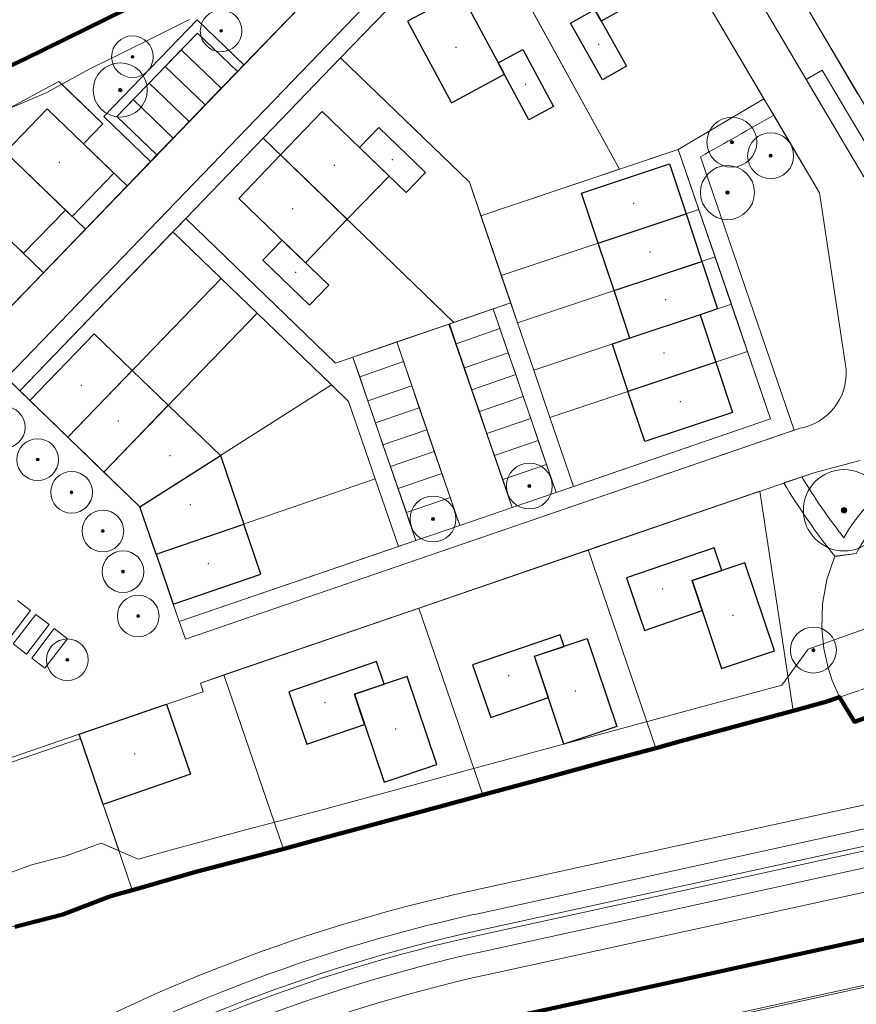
# Model space of a CAD drawing. Extents: x 168554 to 174410, y 515675 to 521218.
# Tile 72 of 110: x 171960 to 172050, y 518911 to 519017. Entities that reach past the tile are written whole.
import ezdxf

# ---------------------------------------------------------------- set-up
doc = ezdxf.new("R2010")
doc.units = 0
doc.header["$MEASUREMENT"] = 0
doc.linetypes.add('VW-1-1_STREEP', pattern=[2, 1, -1])
for name, color, linetype, lineweight in [('Algemeen - 1411 Basislijnen deelgebieden', 5, 'Continuous', 90), ('Algemeen - Fase 1A - 1070 Ondergrond - ontwerp', 7, 'Continuous', 9), ('Algemeen - Fase 1B6 - 1070 Ondergrond - ontwerp', 7, 'Continuous', 9), ('Deelgebied 3.1 - 1070 Ondergrond ontwerp', 7, 'Continuous', 9), ('Deelgebied 3.1 - 1070 Ondergrond ontwerp bomen', 7, 'Continuous', 9), ('Deelgebied 3.1 - 1071 Ondergrond bijgebouwen', 7, 'Continuous', 30), ('Deelgebied 3.1 - 1071 Ondergrond panden', 7, 'Continuous', 30), ('Deelgebied 3.1 - bijgebouwen', 253, 'Continuous', 9), ('Deelgebied 3.1 - grondgebonden woningen', 253, 'Continuous', 9)]:
    doc.layers.add(name, color=color, linetype=linetype, lineweight=lineweight)

msp = doc.modelspace()

# ---------------------------------------------------------------- hatches: boundary and pattern name
at = {"layer": 'Deelgebied 3.1 - 1070 Ondergrond ontwerp bomen', "ltscale": 0.1}
h = msp.add_hatch(color=256, dxfattribs=at)
edge = h.paths.add_edge_path()
edge.add_arc((171981.77, 519016.11), 0.15, 0, 360)
h = msp.add_hatch(color=256, dxfattribs=at)
edge = h.paths.add_edge_path()
edge.add_arc((171972.2, 519013.32), 0.15, 0, 360)
h = msp.add_hatch(color=256, dxfattribs=at)
edge = h.paths.add_edge_path()
edge.add_arc((171970.88, 519009.73), 0.195, 0, 360)
h = msp.add_hatch(color=256, dxfattribs=at)
edge = h.paths.add_edge_path()
edge.add_arc((172036.92, 519004.1), 0.18, 0, 360)
h = msp.add_hatch(color=256, dxfattribs=at)
edge = h.paths.add_edge_path()
edge.add_arc((172041.1, 519002.64), 0.165, 0, 360)
h = msp.add_hatch(color=256, dxfattribs=at)
edge = h.paths.add_edge_path()
edge.add_arc((172036.44, 518998.67), 0.195, 0, 360)
h = msp.add_hatch(color=256, dxfattribs=at)
edge = h.paths.add_edge_path()
edge.add_arc((171961.97, 518969.85), 0.15, 0, 360)
h = msp.add_hatch(color=256, dxfattribs=at)
edge = h.paths.add_edge_path()
edge.add_arc((172015.05, 518967), 0.165, 0, 360)
h = msp.add_hatch(color=256, dxfattribs=at)
edge = h.paths.add_edge_path()
edge.add_arc((171965.63, 518966.32), 0.15, 0, 360)
h = msp.add_hatch(color=256, dxfattribs=at)
edge = h.paths.add_edge_path()
edge.add_arc((172049.03, 518964.39), 0.292, 0, 360)
h = msp.add_hatch(color=256, dxfattribs=at)
edge = h.paths.add_edge_path()
edge.add_arc((172004.65, 518963.44), 0.165, 0, 360)
h = msp.add_hatch(color=256, dxfattribs=at)
edge = h.paths.add_edge_path()
edge.add_arc((171969.01, 518962.14), 0.15, 0, 360)
h = msp.add_hatch(color=256, dxfattribs=at)
edge = h.paths.add_edge_path()
edge.add_arc((171971.18, 518957.76), 0.15, 0, 360)
h = msp.add_hatch(color=256, dxfattribs=at)
edge = h.paths.add_edge_path()
edge.add_arc((171972.82, 518952.97), 0.15, 0, 360)
h = msp.add_hatch(color=256, dxfattribs=at)
edge = h.paths.add_edge_path()
edge.add_arc((172045.72, 518949.29), 0.165, 0, 360)
h = msp.add_hatch(color=256, dxfattribs=at)
edge = h.paths.add_edge_path()
edge.add_arc((171965.17, 518948.25), 0.15, 0, 360)

# ---------------------------------------------------------------- linework, layer by layer
at = {"layer": 'Algemeen - 1411 Basislijnen deelgebieden'}
for points in [[(172051.85, 519064.97), (172045.36, 519060.25), (172038.87, 519055.53), (172038, 519054.9), (172019.03, 519043.74), (171999.79, 519033.04), (171980.3, 519022.81), (171960.56, 519013.06), (171940.6, 519003.79)], [(171959.5, 518919.45), (171964.67, 518920.76), (171969.65, 518922.67), (171969.85, 518922.73), (171970.73, 518922.98), (171972.07, 518923.37), (171972.19, 518923.4), (171979.04, 518925.38), (171988.3, 518927.78), (171992.91, 518929.03), (172000.63, 518931.12), (172008.35, 518933.21), (172010.03, 518933.67), (172016.07, 518935.3), (172023.8, 518937.4), (172028.72, 518938.73), (172031.52, 518939.49), (172039.24, 518941.58), (172043.53, 518942.74), (172047.06, 518943.7), (172048.53, 518944.23), (172050.14, 518941.57), (172054.7, 518943.18)]]:
    msp.add_lwpolyline(points, dxfattribs=at)
msp.add_lwpolyline([(171961.7, 518889.4, -0.083921), (172010.7, 518909.16), (172067.73, 518921.66), (172134.71, 518936.34)], format="xyb", dxfattribs=at)
at = {"layer": 'Algemeen - Fase 1A - 1070 Ondergrond - ontwerp'}
for p, q in [((172167.55, 518938.42), (172011.77, 518904.27)), ((172059.48, 518914.94), (172011.73, 518904.47))]:
    msp.add_line(p, q, dxfattribs=at)
at = {"layer": 'Algemeen - Fase 1B6 - 1070 Ondergrond - ontwerp'}
for p, q in [((172131.13, 518950.13), (172008.63, 518923.27)), ((172131.68, 518947.64), (172009.18, 518920.78)), ((172132.07, 518945.88), (172009.56, 518919.02)), ((172009.67, 518918.53), (172132.17, 518945.39)), ((172010.05, 518916.78), (172132.56, 518943.63)), ((172010.6, 518914.28), (172133.1, 518941.14))]:
    msp.add_line(p, q, dxfattribs=at)
for radius in [178.65, 176.1, 174.3, 173.8, 172, 169.45]:
    msp.add_arc((172046.89, 518748.77), radius, 102.3653, 120.899, dxfattribs=at)
at = {"layer": 'Deelgebied 3.1 - 1070 Ondergrond ontwerp'}
for p, q in [((172032.04, 519032.74), (172044.95, 519010.87)), ((172040.38, 519008.78), (172027.64, 519030.35)), ((172040.38, 519008.78), (172027.64, 519030.35)), ((171997.37, 519026.07), (171953.58, 518980.67)), ((171984.22, 519012.44), (171997.37, 519026.07)), ((172011.32, 519025.65), (172024.79, 519001.19)), ((172024.79, 519001.19), (172011.32, 519025.65)), ((171960.56, 519013.06), (171980.3, 519022.81)), ((172000.42, 519022.03), (171958.59, 518978.67)), ((171994.67, 519013.19), (172001.64, 519020.41)), ((172001.64, 519020.41), (171994.67, 519013.19)), ((172001.64, 519020.41), (171994.67, 519013.19)), ((172050.53, 519009.3), (172045.18, 519018.35)), ((172045.18, 519018.35), (172055, 519001.73)), ((172045.18, 519018.35), (172050.53, 519009.3)), ((171969.42, 519017.36), (171962.26, 519013.88)), ((171969.42, 519017.36), (171962.26, 519013.88)), ((171969.12, 519006.86), (171979.18, 519017.3)), ((171979.18, 519017.3), (171969.12, 519006.86)), ((171978.35, 519017.34), (171974.77, 519015.55)), ((171974.77, 519015.55), (171978.35, 519017.34)), ((171979.18, 519017.3), (171984.22, 519012.44)), ((171984.22, 519012.44), (171979.18, 519017.3)), ((171970.53, 519006.89), (171979.21, 519015.88)), ((171979.21, 519015.88), (171977.47, 519014.08)), ((171979.21, 519015.88), (171983.53, 519011.72)), ((171983.53, 519011.72), (171979.21, 519015.88)), ((171974.77, 519015.55), (171971.19, 519013.77)), ((171971.19, 519013.77), (171974.77, 519015.55)), ((171962.26, 519013.88), (171955.07, 519010.45)), ((171962.26, 519013.88), (171955.07, 519010.45)), ((171971.19, 519013.77), (171967.6, 519012.02)), ((171967.6, 519012.02), (171971.19, 519013.77)), ((171977.47, 519014.08), (171975.74, 519012.28)), ((171981.79, 519009.92), (171977.47, 519014.08)), ((171977.47, 519014.08), (171981.79, 519009.92)), ((171940.6, 519003.79), (171960.56, 519013.06)), ((171986.32, 519004.52), (171994.67, 519013.19)), ((171994.67, 519013.19), (171986.32, 519004.52)), ((171994.67, 519013.19), (171986.32, 519004.52)), ((171994.67, 519013.19), (172008.58, 518999.77)), ((172008.58, 518999.77), (171994.67, 519013.19)), ((171994.67, 519013.19), (172008.58, 518999.77)), ((172008.58, 518999.77), (171994.67, 519013.19)), ((171962.95, 519009.47), (171967.6, 519012.02)), ((171967.6, 519012.02), (171964.57, 519010.36)), ((171975.74, 519012.28), (171974, 519010.48)), ((171980.06, 519008.12), (171975.74, 519012.28)), ((171975.74, 519012.28), (171980.06, 519008.12)), ((171981.79, 519009.92), (171983.53, 519011.72)), ((171983.53, 519011.72), (171984.22, 519012.44)), ((172044.95, 519010.87), (172046.68, 519011.89)), ((172046.68, 519011.89), (172044.95, 519010.87)), ((172046.68, 519011.89), (172053.08, 519001.04)), ((172053.08, 519001.04), (172046.68, 519011.89)), ((171964.26, 519010.65), (171956.31, 519006.39)), ((171964.26, 519010.65), (171956.31, 519006.39)), ((171969.01, 519006.08), (171964.26, 519010.65)), ((171969.01, 519006.08), (171964.26, 519010.65)), ((171974, 519010.48), (171972.27, 519008.69)), ((171978.32, 519006.32), (171974, 519010.48)), ((171974, 519010.48), (171978.32, 519006.32)), ((172044.95, 519010.87), (172051.16, 519000.36)), ((171956.77, 519006.83), (171962.95, 519009.47)), ((171964.57, 519010.36), (171969.01, 519006.08)), ((171980.06, 519008.12), (171981.79, 519009.92)), ((171972.27, 519008.69), (171970.53, 519006.89)), ((171976.59, 519004.52), (171972.27, 519008.69)), ((171972.27, 519008.69), (171976.59, 519004.52)), ((172040.38, 519008.78), (172031.13, 519003.32)), ((172031.13, 519003.32), (172040.38, 519008.78)), ((172031.13, 519003.32), (172040.38, 519008.78)), ((172041.43, 519007.01), (172040.38, 519008.78)), ((171978.32, 519006.32), (171980.06, 519008.12)), ((171974.16, 519002), (171969.12, 519006.86)), ((171969.12, 519006.86), (171974.16, 519002)), ((171974.85, 519002.72), (171970.53, 519006.89)), ((171970.53, 519006.89), (171974.85, 519002.72)), ((171976.59, 519004.52), (171978.32, 519006.32)), ((172046.37, 518998.65), (172041.43, 519007.01)), ((171955.43, 519005.97), (171967.12, 518994.7)), ((171967.12, 518994.7), (171955.43, 519005.97)), ((171966.93, 519003.92), (171969.01, 519006.08)), ((171969.01, 519006.08), (171966.93, 519003.92)), ((171966.93, 519003.92), (171969.01, 519006.08)), ((171974.85, 519002.72), (171976.59, 519004.52)), ((171977.96, 518995.86), (171986.32, 519004.52)), ((171986.32, 519004.52), (171977.96, 518995.86)), ((171986.32, 519004.52), (171977.96, 518995.86)), ((171986.32, 519004.52), (172006.91, 518984.66)), ((172006.91, 518984.66), (171986.32, 519004.52)), ((171949.14, 519003.01), (171962.6, 518990.02)), ((171962.6, 518990.02), (171949.14, 519003.01)), ((171971.63, 518999.38), (171966.93, 519003.92)), ((171966.93, 519003.92), (171971.63, 518999.38)), ((171971.63, 518999.38), (171966.93, 519003.92)), ((172009.81, 518996.17), (172031.13, 519003.32)), ((172031.13, 519003.32), (172009.81, 518996.17)), ((172024.79, 519001.19), (172031.13, 519003.32)), ((172024.79, 519001.19), (172031.13, 519003.32)), ((172031.13, 519003.32), (172033.36, 518996.83)), ((172031.13, 519003.32), (172041.1, 518974.25)), ((172033.36, 518996.83), (172031.13, 519003.32)), ((171971.63, 518999.38), (171974.16, 519002)), ((171974.16, 519002), (171974.85, 519002.72)), ((172043.64, 518973.01), (172033.52, 519002.53)), ((172033.52, 519002.53), (172043.64, 518973.01)), ((172009.81, 518996.17), (172024.79, 519001.19)), ((172009.81, 518996.17), (172024.79, 519001.19)), ((171953.58, 518980.67), (171971.63, 518999.38)), ((171967.12, 518994.7), (171971.63, 518999.38)), ((172008.58, 518999.77), (172009.81, 518996.17)), ((172009.81, 518996.17), (172008.58, 518999.77)), ((172008.58, 518999.77), (172009.81, 518996.17)), ((172013.04, 518986.76), (172008.58, 518999.77)), ((172049.19, 518980.06), (172046.37, 518998.65)), ((172033.36, 518996.83), (172012.02, 518989.72)), ((172012.02, 518989.72), (172033.36, 518996.83)), ((172033.36, 518996.83), (172035.11, 518991.72)), ((172035.11, 518991.72), (172033.36, 518996.83)), ((171977.96, 518995.86), (171960.03, 518977.28)), ((171976.57, 518994.42), (171977.96, 518995.86)), ((171977.96, 518995.86), (171976.57, 518994.42)), ((171994.12, 518980.27), (171977.96, 518995.86)), ((171994.12, 518980.27), (171977.96, 518995.86)), ((171977.96, 518995.86), (171994.12, 518980.27)), ((171977.96, 518995.86), (171994.12, 518980.27)), ((172013.04, 518986.76), (172009.81, 518996.17)), ((172012.02, 518989.72), (172009.81, 518996.17)), ((172009.81, 518996.17), (172012.02, 518989.72)), ((171962.6, 518990.02), (171967.12, 518994.7)), ((171960.03, 518977.28), (171976.57, 518994.42)), ((171976.57, 518994.42), (171960.03, 518977.28)), ((171976.57, 518994.42), (171981.77, 518989.4)), ((171981.77, 518989.4), (171976.57, 518994.42)), ((172035.11, 518991.72), (172013.78, 518984.61)), ((172013.78, 518984.61), (172035.11, 518991.72)), ((172035.11, 518991.72), (172036.86, 518986.61)), ((172036.86, 518986.61), (172035.11, 518991.72)), ((171958.09, 518985.35), (171962.6, 518990.02)), ((171965.24, 518972.26), (171981.77, 518989.4)), ((171981.77, 518989.4), (171965.24, 518972.26)), ((171981.77, 518989.4), (171985.66, 518985.66)), ((171985.66, 518985.66), (171981.77, 518989.4)), ((172013.04, 518986.76), (172012.02, 518989.72)), ((172012.02, 518989.72), (172013.78, 518984.61)), ((172011.15, 518986.11), (172006.42, 518984.49)), ((172006.91, 518984.66), (172013.04, 518986.76)), ((172006.91, 518984.66), (172013.04, 518986.76)), ((172013.04, 518986.76), (172011.15, 518986.11)), ((172011.15, 518986.11), (172013.04, 518986.76)), ((172011.15, 518986.11), (172011.88, 518983.98)), ((172017.93, 518966.31), (172011.15, 518986.11)), ((172011.88, 518983.98), (172011.15, 518986.11)), ((172013.78, 518984.61), (172013.04, 518986.76)), ((172036.86, 518986.61), (172015.53, 518979.5)), ((172015.53, 518979.5), (172036.86, 518986.61)), ((172036.86, 518986.61), (172038.61, 518981.5)), ((172038.61, 518981.5), (172036.86, 518986.61)), ((171969.12, 518968.51), (171985.66, 518985.66)), ((171985.66, 518985.66), (171969.12, 518968.51)), ((171985.66, 518985.66), (171993.68, 518977.92)), ((171993.68, 518977.92), (171985.66, 518985.66)), ((171994.12, 518980.27), (172006.91, 518984.66)), ((171994.12, 518980.27), (172006.91, 518984.66)), ((172006.34, 518984.46), (172000.74, 518982.54)), ((172013.2, 518964.69), (172006.34, 518984.46)), ((172006.42, 518984.49), (172007.15, 518982.36)), ((172007.15, 518982.36), (172011.88, 518983.98)), ((172011.88, 518983.98), (172007.15, 518982.36)), ((172011.88, 518983.98), (172012.77, 518981.38)), ((172012.77, 518981.38), (172011.88, 518983.98)), ((172015.53, 518979.5), (172013.78, 518984.61)), ((172013.78, 518984.61), (172015.53, 518979.5)), ((172000.74, 518982.54), (171996.01, 518980.92)), ((172000.74, 518982.54), (172007.53, 518962.74)), ((172001.47, 518980.42), (172000.74, 518982.54)), ((172007.15, 518982.36), (172008.04, 518979.76)), ((171996.01, 518980.92), (171994.12, 518980.27)), ((171996.01, 518980.92), (171994.12, 518980.27)), ((171996.74, 518978.79), (171996.01, 518980.92)), ((172002.8, 518961.12), (171996.01, 518980.92)), ((171996.01, 518980.92), (171996.74, 518978.79)), ((172008.04, 518979.76), (172012.77, 518981.38)), ((172012.77, 518981.38), (172008.04, 518979.76)), ((172012.77, 518981.38), (172013.58, 518979.02)), ((172013.58, 518979.02), (172012.77, 518981.38)), ((172038.61, 518981.5), (172017.28, 518974.39)), ((172017.28, 518974.39), (172038.61, 518981.5)), ((172038.61, 518981.5), (172041.1, 518974.25)), ((172041.1, 518974.25), (172038.61, 518981.5)), ((172001.47, 518980.42), (171996.74, 518978.79)), ((171996.74, 518978.79), (172001.47, 518980.42)), ((172002.36, 518977.81), (172001.47, 518980.42)), ((172008.04, 518979.76), (172008.85, 518977.39)), ((171958.59, 518978.67), (171960.03, 518977.28)), ((171997.63, 518976.19), (171996.74, 518978.79)), ((171996.74, 518978.79), (171997.63, 518976.19)), ((172008.85, 518977.39), (172013.58, 518979.02)), ((172013.58, 518979.02), (172008.85, 518977.39)), ((172013.58, 518979.02), (172014.39, 518976.65)), ((172014.39, 518976.65), (172013.58, 518979.02)), ((172017.28, 518974.39), (172015.53, 518979.5)), ((172015.53, 518979.5), (172017.28, 518974.39)), ((171973.01, 518964.76), (171993.68, 518977.92)), ((171993.68, 518977.92), (171973.01, 518964.76)), ((171993.68, 518977.92), (171995.54, 518976.12)), ((171995.54, 518976.12), (171993.68, 518977.92)), ((172002.36, 518977.81), (171997.63, 518976.19)), ((171997.63, 518976.19), (172002.36, 518977.81)), ((172003.17, 518975.45), (172002.36, 518977.81)), ((171960.03, 518977.28), (171973.01, 518964.76)), ((171960.03, 518977.28), (171965.24, 518972.26)), ((172008.85, 518977.39), (172009.66, 518975.03)), ((172009.66, 518975.03), (172014.39, 518976.65)), ((172014.39, 518976.65), (172009.66, 518975.03)), ((172014.39, 518976.65), (172015.2, 518974.29)), ((172015.2, 518974.29), (172014.39, 518976.65)), ((171995.54, 518976.12), (171998.41, 518967.76)), ((171998.41, 518967.76), (171995.54, 518976.12)), ((171998.44, 518973.83), (171997.63, 518976.19)), ((171997.63, 518976.19), (171998.44, 518973.83)), ((172003.17, 518975.45), (171998.44, 518973.83)), ((171998.44, 518973.83), (172003.17, 518975.45)), ((172003.98, 518973.08), (172003.17, 518975.45)), ((172009.66, 518975.03), (172010.47, 518972.66)), ((172019.83, 518966.96), (172017.28, 518974.39)), ((172017.28, 518974.39), (172019.83, 518966.96)), ((171999.25, 518971.46), (171998.44, 518973.83)), ((171998.44, 518973.83), (171999.25, 518971.46)), ((172010.47, 518972.66), (172015.2, 518974.29)), ((172015.2, 518974.29), (172010.47, 518972.66)), ((172015.2, 518974.29), (172016.01, 518971.92)), ((172016.01, 518971.92), (172015.2, 518974.29)), ((172041.1, 518974.25), (172017.93, 518966.31)), ((172041.1, 518974.25), (172019.83, 518966.96)), ((172019.83, 518966.96), (172041.1, 518974.25)), ((172044.3, 518973.23), (172044.79, 518973.36)), ((171965.24, 518972.26), (171969.12, 518968.51)), ((171977.91, 518950.47), (172043.64, 518973.01)), ((172003.98, 518973.08), (171999.25, 518971.46)), ((171999.25, 518971.46), (172003.98, 518973.08)), ((172004.79, 518970.72), (172003.98, 518973.08)), ((172010.47, 518972.66), (172011.28, 518970.3)), ((172043.64, 518973.01), (172044.3, 518973.23)), ((172000.06, 518969.1), (171999.25, 518971.46)), ((171999.25, 518971.46), (172000.06, 518969.1)), ((172011.28, 518970.3), (172016.01, 518971.92)), ((172016.01, 518971.92), (172011.28, 518970.3)), ((172016.01, 518971.92), (172016.9, 518969.32)), ((172016.9, 518969.32), (172016.01, 518971.92)), ((172004.79, 518970.72), (172000.06, 518969.1)), ((172000.06, 518969.1), (172004.79, 518970.72)), ((172005.61, 518968.35), (172004.79, 518970.72)), ((172011.28, 518970.3), (172012.17, 518967.7)), ((172000.88, 518966.73), (172000.06, 518969.1)), ((172000.06, 518969.1), (172000.88, 518966.73)), ((172016.9, 518969.32), (172012.17, 518967.7)), ((172012.17, 518967.7), (172016.9, 518969.32)), ((172016.9, 518969.32), (172017.93, 518966.31)), ((172017.93, 518966.31), (172016.9, 518969.32)), ((172045.75, 518968.44), (172050.75, 518969.76)), ((172050.75, 518969.76), (172045.75, 518968.44)), ((171969.12, 518968.51), (171973.01, 518964.76)), ((171979.53, 518945.74), (172045.75, 518968.44)), ((172005.61, 518968.35), (172000.88, 518966.73)), ((172000.88, 518966.73), (172005.61, 518968.35)), ((172006.5, 518965.75), (172005.61, 518968.35)), ((172044.46, 518968), (172042.52, 518967.34)), ((172045.75, 518968.44), (172044.46, 518968)), ((171974.76, 518959.65), (171998.41, 518967.76)), ((171998.41, 518967.76), (171974.76, 518959.65)), ((171998.41, 518967.76), (172000.91, 518960.47)), ((172000.91, 518960.47), (171998.41, 518967.76)), ((172012.17, 518967.7), (172013.2, 518964.69)), ((172019.83, 518966.96), (172017.93, 518966.31)), ((172017.93, 518966.31), (172019.83, 518966.96)), ((172001.77, 518964.13), (172000.88, 518966.73)), ((172000.88, 518966.73), (172001.77, 518964.13)), ((172017.93, 518966.31), (172013.2, 518964.69)), ((172013.2, 518964.69), (172017.93, 518966.31)), ((172039.93, 518966.45), (172021.4, 518960.1)), ((172039.93, 518966.45), (172021.4, 518960.1)), ((172043.53, 518942.74), (172039.93, 518966.45)), ((172043.53, 518942.74), (172039.93, 518966.45)), ((171973.01, 518964.76), (171977.26, 518952.37)), ((171973.01, 518964.76), (171974.76, 518959.65)), ((172006.5, 518965.75), (172001.77, 518964.13)), ((172001.77, 518964.13), (172006.5, 518965.75)), ((172007.53, 518962.74), (172006.5, 518965.75)), ((172002.8, 518961.12), (172001.77, 518964.13)), ((172001.77, 518964.13), (172002.8, 518961.12)), ((172013.2, 518964.69), (172007.53, 518962.74)), ((172007.53, 518962.74), (172013.2, 518964.69)), ((172007.53, 518962.74), (172002.8, 518961.12)), ((172002.8, 518961.12), (172007.53, 518962.74)), ((171977.26, 518952.37), (172002.8, 518961.12)), ((172002.8, 518961.12), (172000.91, 518960.47)), ((172000.91, 518960.47), (172002.8, 518961.12)), ((171974.76, 518959.65), (171976.61, 518954.26)), ((172000.91, 518960.47), (171977.26, 518952.37)), ((171977.26, 518952.37), (172000.91, 518960.47)), ((172021.4, 518960.1), (172003.12, 518953.83)), ((172021.4, 518960.1), (172003.12, 518953.83)), ((172028.72, 518938.73), (172021.4, 518960.1)), ((172021.4, 518960.1), (172028.72, 518938.73)), ((172047.18, 518956.9), (172048.03, 518959.44)), ((172048.03, 518959.44), (172050.35, 518959.7)), ((172048.06, 518959.41), (172050.35, 518959.7)), ((172046.71, 518954.27), (172047.18, 518956.9)), ((171961.21, 518953.57), (171959.79, 518954.66)), ((171976.61, 518954.26), (171977.26, 518952.37)), ((172046.63, 518951.59), (172046.71, 518954.27)), ((171958.78, 518950.39), (171961.21, 518953.57)), ((171961.77, 518953.14), (171959.33, 518949.97)), ((171963.2, 518952.04), (171961.77, 518953.14)), ((172003.12, 518953.83), (171982.06, 518946.61)), ((172003.12, 518953.83), (171982.06, 518946.61)), ((172010.03, 518933.67), (172003.12, 518953.83)), ((172003.12, 518953.83), (172010.03, 518933.67)), ((172056.46, 518953.44), (172045.16, 518949.4)), ((171960.76, 518948.87), (171963.2, 518952.04)), ((171977.26, 518952.37), (171977.91, 518950.47)), ((171963.75, 518951.62), (171961.32, 518948.44)), ((171965.18, 518950.52), (171963.75, 518951.62)), ((172046.84, 518949.47), (172046.63, 518951.59)), ((171959.33, 518949.97), (171960.76, 518948.87)), ((171962.75, 518947.35), (171965.18, 518950.52)), ((172045.16, 518949.4), (172042.31, 518945.52)), ((172047.3, 518947.39), (172046.84, 518949.47)), ((171961.32, 518948.44), (171962.75, 518947.35)), ((172047.75, 518946.02), (172047.3, 518947.39)), ((171982.06, 518946.61), (171979.53, 518945.74)), ((171982.06, 518946.61), (171979.53, 518945.74)), ((171979.85, 518944.8), (171979.53, 518945.74)), ((171979.53, 518945.74), (171979.85, 518944.8)), ((171979.53, 518945.74), (171979.85, 518944.8)), ((171988.5, 518927.83), (171982.06, 518946.61)), ((171982.06, 518946.61), (171988.5, 518927.83)), ((172048.54, 518944.2), (172047.75, 518946.02)), ((171966.43, 518940.21), (171979.85, 518944.8)), ((171979.85, 518944.8), (171966.43, 518940.21)), ((171979.85, 518944.8), (171966.43, 518940.21)), ((172042.31, 518945.52), (172038.45, 518944.48)), ((172050.23, 518944.78), (172048.54, 518944.2)), ((172048.54, 518944.2), (172050.23, 518944.78)), ((172050.71, 518944.95), (172050.23, 518944.78)), ((172050.23, 518944.78), (172050.71, 518944.95)), ((172038.45, 518944.48), (172034.59, 518943.43)), ((172043.53, 518942.74), (172047.06, 518943.7)), ((172047.06, 518943.7), (172043.53, 518942.74)), ((172047.06, 518943.7), (172043.53, 518942.75)), ((172043.53, 518942.75), (172047.06, 518943.7)), ((172047.06, 518943.7), (172048.53, 518944.23)), ((172048.53, 518944.23), (172047.06, 518943.7)), ((172048.54, 518944.2), (172047.06, 518943.7)), ((172047.06, 518943.7), (172048.54, 518944.2)), ((172048.53, 518944.23), (172050.14, 518941.57)), ((172050.14, 518941.57), (172048.53, 518944.23)), ((172050.14, 518941.57), (172048.54, 518944.2)), ((172028.72, 518938.73), (172043.53, 518942.74)), ((172028.72, 518938.73), (172043.53, 518942.74)), ((172034.59, 518943.43), (172030.73, 518942.39)), ((172043.53, 518942.75), (172039.24, 518941.58)), ((172039.24, 518941.58), (172043.53, 518942.75)), ((172039.24, 518941.58), (172043.53, 518942.74)), ((172043.53, 518942.74), (172039.24, 518941.58)), ((172050.14, 518941.57), (172054.7, 518943.18)), ((172054.7, 518943.18), (172050.14, 518941.57)), ((172054.7, 518943.18), (172050.14, 518941.57)), ((172030.73, 518942.39), (172026.87, 518941.34)), ((172031.52, 518939.49), (172039.24, 518941.58)), ((172039.24, 518941.58), (172031.52, 518939.49)), ((172039.24, 518941.58), (172031.52, 518939.49)), ((172031.52, 518939.49), (172039.24, 518941.58)), ((172026.87, 518941.34), (172023.01, 518940.29)), ((171966.59, 518939.74), (171958.94, 518937.12)), ((171959.02, 518937.67), (171966.43, 518940.21)), ((171966.43, 518940.21), (171972.18, 518923.43)), ((171966.43, 518940.21), (171972.18, 518923.43)), ((171969.03, 518932.64), (171966.59, 518939.74)), ((172023.01, 518940.29), (172019.15, 518939.25)), ((172028.72, 518938.73), (172031.52, 518939.49)), ((172031.52, 518939.49), (172028.72, 518938.73)), ((172031.52, 518939.49), (172028.72, 518938.73)), ((172028.72, 518938.73), (172031.52, 518939.49)), ((172010.03, 518933.67), (172028.72, 518938.73)), ((172010.03, 518933.67), (172028.72, 518938.73)), ((172015.29, 518938.2), (172011.43, 518937.15)), ((172019.15, 518939.25), (172015.29, 518938.2)), ((172023.8, 518937.4), (172028.72, 518938.73)), ((172028.72, 518938.73), (172023.8, 518937.4)), ((172028.72, 518938.73), (172023.8, 518937.4)), ((172023.8, 518937.4), (172028.72, 518938.73)), ((172011.43, 518937.15), (172007.57, 518936.11)), ((172016.07, 518935.3), (172023.8, 518937.4)), ((172023.8, 518937.4), (172016.07, 518935.3)), ((172023.8, 518937.4), (172016.07, 518935.3)), ((172016.07, 518935.3), (172023.8, 518937.4)), ((172007.57, 518936.11), (171999.85, 518934.01)), ((172010.03, 518933.67), (172016.07, 518935.3)), ((172016.07, 518935.3), (172010.03, 518933.67)), ((172015.55, 518935.16), (172010.03, 518933.67)), ((172010.03, 518933.67), (172015.55, 518935.16)), ((172016.07, 518935.3), (172015.55, 518935.16)), ((172015.55, 518935.16), (172016.07, 518935.3)), ((171999.85, 518934.01), (171992.13, 518931.92)), ((171988.5, 518927.83), (172010.03, 518933.67)), ((171988.5, 518927.83), (172010.03, 518933.67)), ((172000.63, 518931.12), (172008.35, 518933.21)), ((172008.35, 518933.21), (172000.63, 518931.12)), ((172008.35, 518933.21), (172000.63, 518931.12)), ((172000.63, 518931.12), (172008.35, 518933.21)), ((172008.35, 518933.21), (172010.03, 518933.67)), ((172010.03, 518933.67), (172008.35, 518933.21)), ((172010.03, 518933.67), (172008.35, 518933.21)), ((172008.35, 518933.21), (172010.03, 518933.67)), ((171970.75, 518927.62), (171969.03, 518932.64)), ((171969.03, 518932.64), (171969.03, 518932.64)), ((171992.13, 518931.92), (171984.39, 518929.89)), ((171992.91, 518929.03), (172000.63, 518931.12)), ((172000.63, 518931.12), (171992.91, 518929.03)), ((172000.63, 518931.12), (171992.91, 518929.03)), ((171992.91, 518929.03), (172000.63, 518931.12)), ((171984.39, 518929.89), (171976.66, 518927.83)), ((171988.3, 518927.78), (171992.91, 518929.03)), ((171992.91, 518929.03), (171988.3, 518927.78)), ((171992.91, 518929.03), (171988.3, 518927.78)), ((171988.3, 518927.78), (171992.91, 518929.03)), ((171965.04, 518927.11), (171968.81, 518928.46)), ((171968.81, 518928.46), (171965.04, 518927.11)), ((171968.81, 518928.46), (171970.75, 518927.62)), ((171972.81, 518926.74), (171968.81, 518928.46)), ((171976.66, 518927.83), (171972.81, 518926.74)), ((171979.04, 518925.38), (171988.3, 518927.78)), ((171988.3, 518927.78), (171979.04, 518925.38)), ((171988.3, 518927.78), (171985.13, 518926.99)), ((171985.13, 518926.99), (171988.3, 518927.78)), ((171988.3, 518927.78), (171988.5, 518927.83)), ((171988.3, 518927.78), (171988.5, 518927.83)), ((171961.21, 518926.09), (171965.04, 518927.11)), ((171965.04, 518927.11), (171961.21, 518926.09)), ((171985.13, 518926.99), (171979.59, 518925.53)), ((171979.59, 518925.53), (171985.13, 518926.99)), ((171957.3, 518924.67), (171961.21, 518926.09)), ((171961.21, 518926.09), (171957.3, 518924.67)), ((171979.59, 518925.53), (171979.11, 518925.4)), ((171979.11, 518925.4), (171979.59, 518925.53)), ((171977.46, 518924.94), (171972.18, 518923.43)), ((171972.18, 518923.43), (171977.46, 518924.94)), ((171972.19, 518923.4), (171979.04, 518925.38)), ((171979.04, 518925.38), (171972.19, 518923.4)), ((171979.11, 518925.4), (171977.46, 518924.94)), ((171977.46, 518924.94), (171979.11, 518925.4)), ((171972.18, 518923.43), (171970.73, 518922.99)), ((171970.73, 518922.99), (171972.18, 518923.43)), ((171970.73, 518922.98), (171972.07, 518923.37)), ((171972.07, 518923.37), (171970.73, 518922.98)), ((171972.07, 518923.37), (171972.19, 518923.4)), ((171972.19, 518923.4), (171972.07, 518923.37)), ((171964.67, 518920.76), (171969.65, 518922.67)), ((171969.65, 518922.67), (171964.67, 518920.76)), ((171969.65, 518922.67), (171965.28, 518920.96)), ((171965.28, 518920.96), (171969.65, 518922.67)), ((171969.65, 518922.67), (171969.85, 518922.73)), ((171969.85, 518922.73), (171969.65, 518922.67)), ((171969.85, 518922.73), (171969.65, 518922.67)), ((171969.65, 518922.67), (171969.85, 518922.73)), ((171970.73, 518922.99), (171969.85, 518922.73)), ((171969.85, 518922.73), (171970.73, 518922.99)), ((171969.85, 518922.73), (171970.73, 518922.98)), ((171970.73, 518922.98), (171969.85, 518922.73)), ((171959.5, 518919.45), (171964.67, 518920.76)), ((171964.67, 518920.76), (171959.5, 518919.45)), ((171965.28, 518920.96), (171960.76, 518919.71)), ((171960.76, 518919.71), (171965.28, 518920.96)), ((171960.76, 518919.71), (171956.13, 518918.93)), ((171956.13, 518918.93), (171960.76, 518919.71))]:
    msp.add_line(p, q, dxfattribs=at)
at = {"layer": 'Deelgebied 3.1 - 1070 Ondergrond ontwerp', "linetype": 'Continuous'}
for p, q in [((172032.04, 519032.74), (172051.16, 519000.36)), ((172046.37, 518998.65), (172027.64, 519030.35)), ((172027.64, 519030.35), (172040.38, 519008.78)), ((172000.42, 519022.03), (171958.59, 518978.67)), ((172049.19, 518980.06), (172046.37, 518998.65)), ((171958.59, 518978.67), (171973.01, 518964.76)), ((172044.3, 518973.23), (172044.79, 518973.36)), ((171977.91, 518950.47), (172044.3, 518973.23)), ((171973.01, 518964.76), (171977.26, 518952.37)), ((171977.26, 518952.37), (171977.91, 518950.47))]:
    msp.add_line(p, q, dxfattribs=at)
at = {"layer": 'Deelgebied 3.1 - 1070 Ondergrond ontwerp', "linetype": 'VW-1-1_STREEP'}
for p, q in [((172047.06, 518943.7), (171988.3, 518927.78)), ((171969.85, 518922.73), (171969.65, 518922.67))]:
    msp.add_line(p, q, dxfattribs=at)
at = {"layer": 'Deelgebied 3.1 - 1070 Ondergrond ontwerp'}
for centre, radius, start, end in [((171569.47, 519829.48), 905.26, 294.20303, 301.16943), ((171569.47, 519829.48), 948.26, 299.29931, 299.84867), ((171569.47, 519829.48), 948.26, 299.29931, 299.84867), ((172043.25, 518979.16), 6, 284.7895, 8.6265), ((172102.2, 519003.09), 67.57, 211.2865, 218.0694), ((172102.2, 519003.09), 67.57, 211.2865, 218.0694), ((172102.2, 519003.09), 69.57, 210.9256, 218.8968), ((172064.93, 518952.37), 18.32, 137.9603, 150.3765), ((172064.93, 518952.37), 18.32, 137.9603, 150.3765), ((172064.93, 518952.37), 16.32, 137.9603, 153.3152), ((172069.87, 518593.5), 344.08, 103.7132, 106.4926), ((172069.87, 518593.5), 344.08, 103.7132, 106.4926)]:
    msp.add_arc(centre, radius, start, end, dxfattribs=at)
at = {"layer": 'Deelgebied 3.1 - 1070 Ondergrond ontwerp', "linetype": 'Continuous'}
msp.add_arc((172043.25, 518979.16), 6, 284.7895, 8.6265, dxfattribs=at)
at = {"layer": 'Deelgebied 3.1 - 1070 Ondergrond ontwerp', "linetype": 'VW-1-1_STREEP'}
for centre, radius, start, end in [((171962.16, 519198.83), 268.88, 288.4071, 293.8685), ((172069.87, 518593.5), 344.08, 103.7132, 106.8988)]:
    msp.add_arc(centre, radius, start, end, dxfattribs=at)
at = {"layer": 'Deelgebied 3.1 - 1070 Ondergrond ontwerp bomen'}
for centre, radius in [((171981.77, 519016.11), 2.25), ((171981.77, 519016.11), 0.045), ((171972.2, 519013.32), 2.25), ((171970.88, 519009.73), 2.92), ((171972.2, 519013.32), 0.045), ((171970.88, 519009.73), 0.0585), ((172036.92, 519004.1), 2.7), ((172036.92, 519004.1), 0.054), ((172041.1, 519002.64), 2.48), ((172041.1, 519002.64), 0.0495), ((172036.44, 518998.67), 2.92), ((172036.44, 518998.67), 0.0585), ((171958.36, 518973.34), 2.25), ((171961.97, 518969.85), 2.25), ((171961.97, 518969.85), 0.045), ((172015.05, 518967), 2.48), ((171965.63, 518966.32), 2.25), ((172049.03, 518964.39), 4.39), ((172015.05, 518967), 0.0495), ((171965.63, 518966.32), 0.045), ((172004.65, 518963.44), 2.48), ((171969.01, 518962.14), 2.25), ((172049.03, 518964.39), 0.0877), ((172004.65, 518963.44), 0.0495), ((171969.01, 518962.14), 0.045), ((171971.18, 518957.76), 2.25), ((171971.18, 518957.76), 0.045), ((171972.82, 518952.97), 2.25), ((171972.82, 518952.97), 0.045), ((172045.72, 518949.29), 2.48), ((171965.17, 518948.25), 2.25), ((172045.72, 518949.29), 0.0495), ((171965.17, 518948.25), 0.045)]:
    msp.add_circle(centre, radius, dxfattribs=at)
at = {"layer": 'Deelgebied 3.1 - 1070 Ondergrond ontwerp bomen', "ltscale": 0.1}
for centre, radius in [((171981.77, 519016.11), 0.15), ((171972.2, 519013.32), 0.15), ((171970.88, 519009.73), 0.195), ((172036.92, 519004.1), 0.18), ((172041.1, 519002.64), 0.165), ((172036.44, 518998.67), 0.195), ((171961.97, 518969.85), 0.15), ((172015.05, 518967), 0.165), ((171965.63, 518966.32), 0.15), ((172049.03, 518964.39), 0.292), ((172004.65, 518963.44), 0.165), ((171969.01, 518962.14), 0.15), ((171971.18, 518957.76), 0.15), ((171972.82, 518952.97), 0.15), ((172045.72, 518949.29), 0.165), ((171965.17, 518948.25), 0.15)]:
    msp.add_circle(centre, radius, dxfattribs=at)
at = {"layer": 'Deelgebied 3.1 - 1071 Ondergrond bijgebouwen', "linetype": 'Continuous'}
for points in [[(172022.12, 519018.41), (172025.55, 519012.31), (172022.94, 519010.84), (172019.51, 519016.94)], [(172014.34, 519014.11), (172017.65, 519007.94), (172015.01, 519006.52), (172011.7, 519012.68)], [(171998.79, 519005.69), (171996.71, 519003.53), (172001.75, 518998.67), (172003.83, 519000.83)], [(171988.35, 518993.53), (171993.39, 518988.67), (171991.31, 518986.51), (171986.27, 518991.37)]]:
    msp.add_lwpolyline(points, close=True, dxfattribs=at)
at = {"layer": 'Deelgebied 3.1 - 1071 Ondergrond bijgebouwen'}
for points in [[(172035, 518960.33), (172025.54, 518957.08), (172027.5, 518951.41), (172033.72, 518953.55), (172032.63, 518956.8), (172035.84, 518957.88)], [(172018.38, 518950.95), (172008.93, 518947.7), (172010.88, 518942.03), (172017.11, 518944.17), (172015.61, 518948.63), (172018.81, 518949.7)], [(171998.54, 518948.05), (171989.09, 518944.8), (171991.04, 518939.13), (171997.27, 518941.27), (171996.18, 518944.53), (171999.39, 518945.61)]]:
    msp.add_lwpolyline(points, close=True, dxfattribs=at)
at = {"layer": 'Deelgebied 3.1 - 1071 Ondergrond panden', "linetype": 'Continuous'}
for p, q in [((171958.48, 519003.03), (171964.96, 518996.78)), ((171988.19, 519002.72), (171995.38, 518995.78))]:
    msp.add_line(p, q, dxfattribs=at)
at = {"layer": 'Deelgebied 3.1 - 1071 Ondergrond panden'}
for p, q in [((172022.48, 518993.2), (172031.97, 518996.36)), ((172031.97, 518996.36), (172033.68, 518991.24)), ((172024.19, 518988.08), (172022.48, 518993.2)), ((172024.19, 518988.08), (172033.68, 518991.24)), ((172025.9, 518982.96), (172024.19, 518988.08)), ((172033.49, 518985.48), (172025.9, 518982.96)), ((172033.49, 518985.48), (172035.19, 518980.36)), ((172035.19, 518980.36), (172025.7, 518977.2)), ((171972.18, 518979.46), (171965.24, 518972.26)), ((171976.06, 518975.71), (171972.18, 518979.46)), ((171969.12, 518968.51), (171976.06, 518975.71)), ((171981.69, 518970.29), (171976.06, 518975.71)), ((171965.24, 518972.26), (171969.12, 518968.51)), ((171973.01, 518964.76), (171981.69, 518970.29)), ((171981.69, 518970.29), (171984.22, 518962.9)), ((171969.12, 518968.51), (171973.01, 518964.76)), ((171974.76, 518959.65), (171973.01, 518964.76)), ((171974.76, 518959.65), (171984.22, 518962.9))]:
    msp.add_line(p, q, dxfattribs=at)
at = {"layer": 'Deelgebied 3.1 - 1071 Ondergrond panden', "linetype": 'Continuous'}
for points in [[(172023.58, 519029.07), (172028.49, 519020.35), (172022.82, 519017.17), (172017.92, 519025.88)], [(172007.64, 519020.23), (172001.91, 519017.16), (172006.65, 519008.35), (172012.37, 519011.43)]]:
    msp.add_lwpolyline(points, close=True, dxfattribs=at)
for points in [[(171964.96, 518996.78), (171965.68, 518996.09), (171970.19, 519000.77), (171966.93, 519003.92), (171962.99, 519007.71), (171958.48, 519003.03)], [(171995.38, 518995.78), (171999.9, 519000.45), (171992.7, 519007.4), (171988.19, 519002.72)], [(171988.19, 519002.72), (171983.67, 518998.04), (171990.87, 518991.1), (171995.38, 518995.78)], [(171964.96, 518996.78), (171960.44, 518992.11), (171959.72, 518992.8)]]:
    msp.add_lwpolyline(points, dxfattribs=at)
at = {"layer": 'Deelgebied 3.1 - 1071 Ondergrond panden'}
for points in [[(172022.48, 518993.2), (172020.68, 518998.61), (172030.17, 519001.77), (172031.97, 518996.36)], [(172033.68, 518991.24), (172035.38, 518986.12), (172033.49, 518985.48)], [(171972.18, 518979.46), (171968.08, 518983.41), (171961.13, 518976.22), (171965.24, 518972.26)], [(172025.9, 518982.96), (172024, 518982.32), (172025.7, 518977.2)], [(172035.19, 518980.36), (172036.99, 518974.95), (172027.51, 518971.79), (172025.7, 518977.2)], [(171974.76, 518959.65), (171976.61, 518954.26), (171986.07, 518957.5), (171984.22, 518962.9)]]:
    msp.add_lwpolyline(points, dxfattribs=at)
for points in [[(172038.32, 518958.71), (172032.63, 518956.8), (172035.81, 518947.32), (172041.5, 518949.23)], [(172021.3, 518950.54), (172024.48, 518941.06), (172018.79, 518939.15), (172015.61, 518948.63)], [(172001.86, 518946.44), (171996.18, 518944.53), (171999.36, 518935.05), (172005.05, 518936.96)], [(171975.89, 518943.45), (171978.48, 518935.89), (171969.03, 518932.64), (171966.43, 518940.21)]]:
    msp.add_lwpolyline(points, close=True, dxfattribs=at)
at = {"layer": 'Deelgebied 3.1 - bijgebouwen'}
for p in [(172022.52, 519014.65), (172014.66, 519010.34), (172000.25, 519002.2), (171989.81, 518990.04), (172029.44, 518955.9), (172012.83, 518946.52), (171992.99, 518943.62)]:
    msp.add_point(p, dxfattribs=at)
at = {"layer": 'Deelgebied 3.1 - grondgebonden woningen'}
for p in [(172007.12, 519014.33), (171964.3, 519001.94), (171994, 519001.62), (171989.49, 518996.94), (172026.32, 518997.51), (172028.07, 518992.25), (172029.78, 518987.12), (172029.59, 518981.37), (171966.69, 518977.87), (172031.34, 518976.1), (171970.68, 518974.02), (171976.24, 518970.27), (171978.44, 518965), (171980.4, 518958.61), (172037.05, 518953.06), (172020.03, 518944.88), (172000.6, 518940.78), (171972.45, 518938.08)]:
    msp.add_point(p, dxfattribs=at)

doc.saveas('drawing.dxf')
